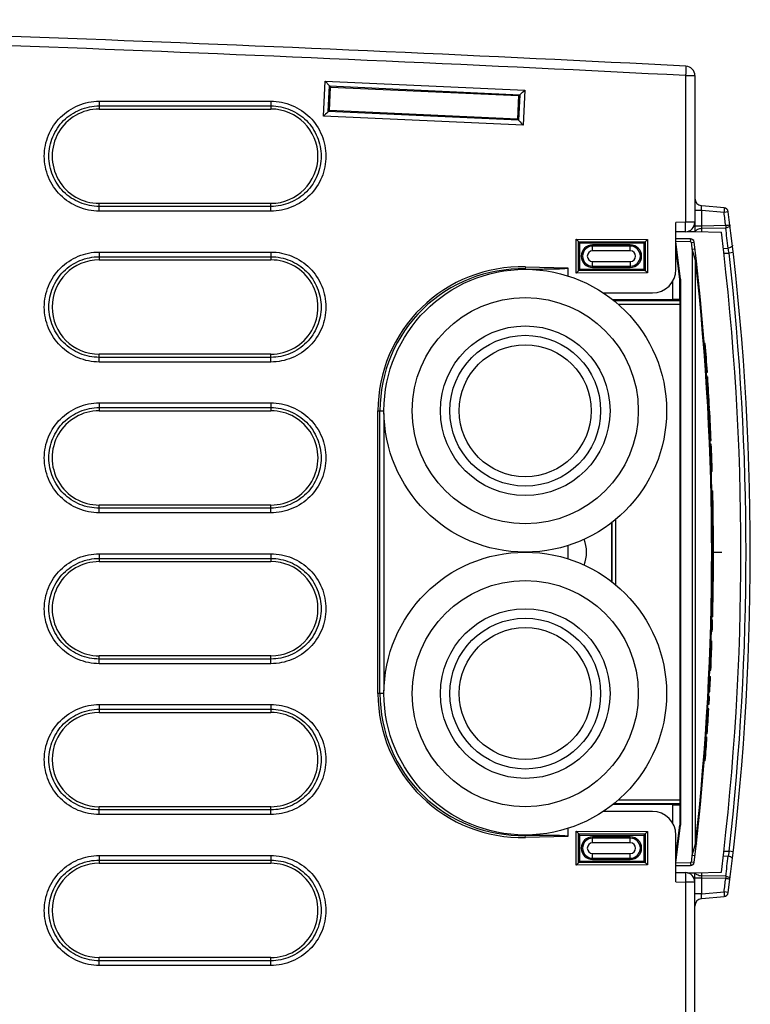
# Model space of a CAD drawing. Header units: inches. Extents: x 0 to 117, y 0 to 83.
# Tile 34 of 77: x 50 to 53, y 73 to 77. Entities that reach past the tile are written whole.
import ezdxf

# ---------------------------------------------------------------- set-up
doc = ezdxf.new("R2010")
doc.units = ezdxf.units.IN
doc.header["$LTSCALE"] = 6.431102
doc.header["$MEASUREMENT"] = 0
doc.layers.get('0').update_dxf_attribs({"linetype": 'CONTINUOUS'})
doc.layers.add('02___PRT_ALL_AXES', color=7, linetype='CONTINUOUS')

msp = doc.modelspace()

# ---------------------------------------------------------------- linework, layer by layer
at = {"color": 7, "linetype": 'CONTINUOUS'}
for p, q in [((51.1691, 76.7162), (51.1758, 76.8625)), ((51.1758, 76.8625), (52.0103, 76.8243)), ((51.1758, 76.8625), (51.1942, 76.842)), ((52.6825, 76.8852), (52.6825, 76.2727)), ((52.6825, 76.8852), (52.7211, 76.8852)), ((52.7211, 76.8852), (52.7211, 76.2336)), ((51.1893, 76.7349), (51.1942, 76.842)), ((51.1938, 76.7391), (51.1983, 76.8374)), ((51.1942, 76.842), (51.1983, 76.8374)), ((51.1942, 76.8419), (51.9894, 76.8055)), ((51.1983, 76.8374), (51.9849, 76.8014)), ((52.0103, 76.8243), (52.0036, 76.678)), ((50.2322, 76.7783), (50.9498, 76.7783)), ((51.9849, 76.8014), (51.9804, 76.7031)), ((51.9894, 76.8055), (51.9845, 76.6986)), ((51.9894, 76.8055), (51.9849, 76.8014)), ((50.232, 76.7587), (50.232, 76.7454)), ((50.232, 76.7587), (50.9494, 76.7587)), ((50.232, 76.7454), (50.9495, 76.7454)), ((50.9494, 76.7587), (50.9495, 76.7454)), ((51.1893, 76.735), (51.1938, 76.7391)), ((51.9846, 76.6986), (51.1893, 76.735)), ((51.9804, 76.7031), (51.1938, 76.7391)), ((52.0036, 76.678), (51.1691, 76.7162)), ((51.9845, 76.6986), (51.9804, 76.7031)), ((50.232, 76.3384), (50.232, 76.3517)), ((50.9495, 76.3517), (50.232, 76.3517)), ((50.9494, 76.3384), (50.232, 76.3384)), ((50.9498, 76.3189), (50.2322, 76.3189)), ((50.9494, 76.3384), (50.9495, 76.3517)), ((52.7499, 76.322), (52.7211, 76.322)), ((52.8432, 76.3334), (52.7499, 76.3416)), ((52.7499, 76.2561), (52.7499, 76.322)), ((52.8432, 76.3138), (52.7499, 76.322)), ((52.861, 76.3164), (52.8432, 76.3138)), ((52.6825, 76.2727), (52.6424, 76.2723)), ((52.6424, 76.0761), (52.6424, 76.2723)), ((52.7211, 76.2727), (52.6825, 76.2727)), ((52.6821, 76.2333), (52.6424, 76.2329)), ((52.6911, 76.2344), (52.7211, 76.2336)), ((52.7499, 76.2561), (52.7211, 76.2561)), ((52.722, 76.2336), (52.8321, 76.2307)), ((52.8502, 76.2585), (52.7499, 76.2561)), ((52.8502, 76.2484), (52.7499, 76.246)), ((52.7499, 76.2329), (52.7499, 76.246)), ((52.8502, 76.2585), (52.8502, 76.2484)), ((52.2253, 76.0604), (52.2253, 76.2022)), ((52.2253, 76.2022), (52.5234, 76.201)), ((52.2349, 76.1923), (52.2253, 76.2022)), ((52.2349, 76.0702), (52.2349, 76.1923)), ((52.2349, 76.1923), (52.5134, 76.1913)), ((52.2408, 76.1864), (52.2349, 76.1923)), ((52.5085, 76.1864), (52.5134, 76.1912)), ((52.5134, 76.1913), (52.5234, 76.201)), ((52.5134, 76.1912), (52.5134, 76.0713)), ((52.5234, 76.201), (52.5234, 76.0615)), ((52.7036, 76.203), (52.6424, 76.204)), ((52.7036, 76.1911), (52.6424, 76.1922)), ((52.6612, 76.035), (52.6424, 76.1922)), ((52.2408, 76.0761), (52.2408, 76.1864)), ((52.2408, 76.1864), (52.5085, 76.1864)), ((52.294, 76.1535), (52.294, 76.1785)), ((52.4515, 76.1785), (52.294, 76.1785)), ((52.4515, 76.1732), (52.294, 76.1732)), ((52.4515, 76.1535), (52.294, 76.1535)), ((52.4515, 76.1535), (52.4515, 76.1785)), ((52.5085, 76.1864), (52.5085, 76.0761)), ((52.6582, 76.0348), (52.6424, 76.1665)), ((52.7075, 76.1877), (52.719, 76.1891)), ((52.7107, 76.1604), (52.7222, 76.1617)), ((52.7107, 73.6297), (52.7107, 76.1604)), ((52.8401, 76.1637), (52.8604, 76.1642)), ((50.232, 76.1288), (50.232, 76.1155)), ((50.232, 76.1288), (50.9494, 76.1288)), ((50.232, 76.1155), (50.9495, 76.1155)), ((50.2322, 76.1483), (50.9498, 76.1483)), ((50.9494, 76.1288), (50.9495, 76.1155)), ((52.294, 76.084), (52.294, 76.109)), ((52.294, 76.109), (52.4515, 76.109)), ((52.4515, 76.109), (52.4515, 76.084)), ((52.7227, 76.1179), (52.7212, 76.1233)), ((52.7242, 76.1125), (52.7227, 76.1179)), ((52.7242, 73.6776), (52.7242, 76.1125)), ((52.8424, 76.1436), (52.8639, 76.1441)), ((52.8817, 76.1464), (52.8639, 76.1441)), ((52.0128, 76.0863), (52.0125, 76.0778)), ((52.0125, 76.0761), (52.0125, 76.0778)), ((52.0125, 76.0778), (52.0779, 76.0761)), ((52.0779, 76.0761), (52.0125, 76.0761)), ((52.0128, 76.0863), (52.1907, 76.0818)), ((52.1907, 76.0818), (52.1907, 76.0485)), ((52.2349, 76.0702), (52.2253, 76.0604)), ((52.2408, 76.0761), (52.2349, 76.0702)), ((52.5134, 76.0713), (52.2349, 76.0702)), ((52.5085, 76.0761), (52.2408, 76.0761)), ((52.294, 76.0893), (52.4515, 76.0893)), ((52.294, 76.084), (52.4515, 76.084)), ((52.5085, 76.0761), (52.5134, 76.0713)), ((52.5134, 76.0713), (52.5234, 76.0615)), ((52.5234, 76.0615), (52.2253, 76.0604)), ((52.6582, 76.0348), (52.6612, 76.035)), ((52.6582, 75.9516), (52.6582, 76.0348)), ((52.6612, 76.035), (52.6612, 73.7551)), ((52.6278, 76.0248), (52.6278, 75.9484)), ((52.3388, 75.9777), (52.544, 75.9777)), ((52.3822, 75.946), (52.6598, 75.946)), ((52.6278, 75.9516), (52.6582, 75.9516)), ((52.6582, 75.9516), (52.6598, 75.946)), ((52.4009, 75.9303), (52.6602, 75.9303)), ((52.6602, 73.8598), (52.6602, 75.9303)), ((52.7647, 75.7661), (52.7607, 75.7661)), ((50.232, 75.7085), (50.232, 75.7218)), ((50.9495, 75.7218), (50.232, 75.7218)), ((50.9494, 75.7085), (50.232, 75.7085)), ((50.9494, 75.7085), (50.9495, 75.7218)), ((52.7635, 75.7301), (52.7675, 75.7301)), ((50.9498, 75.689), (50.2322, 75.689)), ((52.767, 75.6834), (52.7709, 75.6834)), ((52.7695, 75.6474), (52.7734, 75.6474)), ((52.7709, 75.6272), (52.7748, 75.6272)), ((52.7735, 75.5864), (52.7774, 75.5864)), ((52.7803, 75.5388), (52.7764, 75.5388)), ((50.232, 75.4989), (50.232, 75.4856)), ((50.232, 75.4989), (50.9494, 75.4989)), ((50.2322, 75.5184), (50.9498, 75.5184)), ((50.9494, 75.4989), (50.9495, 75.4856)), ((52.7826, 75.4981), (52.7787, 75.4981)), ((52.779, 75.4932), (52.7829, 75.4932)), ((50.232, 75.4856), (50.9495, 75.4856)), ((51.397, 74.3045), (51.397, 75.4856)), ((51.397, 75.4856), (51.4221, 75.4856)), ((51.4054, 74.3045), (51.4054, 75.4856)), ((51.4221, 75.4736), (51.4221, 74.3165)), ((52.7848, 75.4576), (52.7809, 75.4576)), ((52.7813, 75.4478), (52.7853, 75.4478)), ((52.7833, 75.4084), (52.7872, 75.4084)), ((52.7837, 75.3988), (52.7876, 75.3988)), ((52.7854, 75.3611), (52.7893, 75.3611)), ((52.7899, 75.3457), (52.786, 75.3457)), ((52.7905, 75.3329), (52.7865, 75.3329)), ((52.7922, 75.286), (52.7883, 75.286)), ((52.794, 75.2326), (52.79, 75.2326)), ((52.7922, 75.151), (52.7962, 75.151)), ((52.7927, 75.1325), (52.7966, 75.1325)), ((50.232, 75.0786), (50.232, 75.0919)), ((50.9495, 75.0919), (50.232, 75.0919)), ((50.9494, 75.0786), (50.9495, 75.0919)), ((52.7975, 75.085), (52.7936, 75.085)), ((50.9494, 75.0786), (50.232, 75.0786)), ((50.9498, 75.0591), (50.2322, 75.0591)), ((52.7981, 75.0449), (52.7942, 75.0449)), ((52.3744, 75.019), (52.3744, 74.7711)), ((52.3902, 75.0316), (52.3902, 74.7585)), ((52.7983, 75.0283), (52.7944, 75.0283)), ((52.7984, 75.0221), (52.7945, 75.0221)), ((52.7986, 75.0031), (52.7947, 75.0031)), ((52.7987, 74.994), (52.7948, 74.994)), ((52.7989, 74.969), (52.795, 74.969)), ((52.1907, 74.9227), (52.1907, 74.8674)), ((52.7991, 74.9404), (52.7951, 74.9404)), ((52.7991, 74.9371), (52.7951, 74.9371)), ((52.7991, 74.9353), (52.7951, 74.9353)), ((52.7991, 74.9353), (52.7991, 74.9404)), ((50.2322, 74.8885), (50.9498, 74.8885)), ((52.7949, 74.895), (52.8346, 74.895)), ((52.7991, 74.9028), (52.7952, 74.9028)), ((52.7991, 74.8882), (52.7952, 74.8882)), ((52.7952, 74.876), (52.7991, 74.876)), ((50.232, 74.869), (50.232, 74.8557)), ((50.232, 74.869), (50.9494, 74.869)), ((50.232, 74.8557), (50.9495, 74.8557)), ((50.9494, 74.869), (50.9495, 74.8557)), ((52.799, 74.8415), (52.7951, 74.8415)), ((52.7987, 74.7951), (52.7948, 74.7951)), ((52.7988, 74.8074), (52.7949, 74.8074)), ((52.7945, 74.7737), (52.7985, 74.7737)), ((52.7977, 74.7135), (52.7937, 74.7135)), ((52.7976, 74.7106), (52.7937, 74.7106)), ((52.7941, 74.7405), (52.7981, 74.7405)), ((52.7974, 74.7013), (52.7935, 74.7013)), ((52.796, 74.6297), (52.792, 74.6297)), ((52.7963, 74.6449), (52.7924, 74.6449)), ((52.7968, 74.6678), (52.7929, 74.6678)), ((52.7916, 74.6126), (52.7955, 74.6126)), ((52.7958, 74.6245), (52.7919, 74.6245)), ((52.7942, 74.5634), (52.7902, 74.5634)), ((52.7889, 74.5229), (52.7929, 74.5229)), ((50.232, 74.4487), (50.232, 74.462)), ((50.9495, 74.462), (50.232, 74.462)), ((50.9494, 74.4487), (50.232, 74.4487)), ((50.9498, 74.4292), (50.2322, 74.4292)), ((50.9494, 74.4487), (50.9495, 74.462)), ((52.7867, 74.4626), (52.7907, 74.4626)), ((52.7842, 74.4026), (52.7881, 74.4026)), ((52.7848, 74.4159), (52.7887, 74.4159)), ((52.7814, 74.3424), (52.7853, 74.3424)), ((52.783, 74.3755), (52.7869, 74.3755)), ((51.4221, 74.3045), (51.397, 74.3045)), ((52.7797, 74.3113), (52.7837, 74.3113)), ((52.78, 74.3166), (52.784, 74.3166)), ((52.781, 74.3361), (52.785, 74.3361)), ((50.2322, 74.2586), (50.9498, 74.2586)), ((52.7769, 74.2599), (52.7808, 74.2599)), ((52.7788, 74.2931), (52.7827, 74.2931)), ((50.232, 74.2391), (50.232, 74.2258)), ((50.232, 74.2391), (50.9494, 74.2391)), ((50.232, 74.2258), (50.9495, 74.2258)), ((50.9494, 74.2391), (50.9495, 74.2258)), ((52.7798, 74.2414), (52.7758, 74.2414)), ((52.7738, 74.2085), (52.7777, 74.2085)), ((52.773, 74.1359), (52.769, 74.1359)), ((52.7713, 74.1688), (52.7752, 74.1688)), ((52.7712, 74.1103), (52.7672, 74.1103)), ((52.772, 74.1213), (52.768, 74.1213)), ((52.7682, 74.0698), (52.7643, 74.0698)), ((52.7647, 74.0239), (52.7607, 74.0239)), ((52.7647, 74.0242), (52.7608, 74.0242)), ((52.7657, 74.0372), (52.7618, 74.0372)), ((52.7647, 74.0242), (52.7647, 74.0239)), ((52.6602, 73.8598), (52.4009, 73.8598)), ((50.232, 73.8188), (50.232, 73.8321)), ((50.9495, 73.8321), (50.232, 73.8321)), ((50.9494, 73.8188), (50.232, 73.8188)), ((50.9494, 73.8188), (50.9495, 73.8321)), ((52.544, 73.8124), (52.3388, 73.8124)), ((52.6598, 73.8441), (52.3822, 73.8441)), ((52.6278, 73.8417), (52.6278, 73.7653)), ((52.6582, 73.8385), (52.6278, 73.8385)), ((52.6582, 73.8385), (52.6598, 73.8441)), ((52.6582, 73.8385), (52.6582, 73.7553)), ((50.9498, 73.7992), (50.2322, 73.7992)), ((52.1907, 73.7416), (52.1907, 73.7083)), ((52.2253, 73.7297), (52.5234, 73.7286)), ((52.2253, 73.5879), (52.2253, 73.7297)), ((52.2349, 73.7199), (52.2253, 73.7297)), ((52.5134, 73.7188), (52.5234, 73.7286)), ((52.5234, 73.7286), (52.5234, 73.5891)), ((52.6424, 73.6236), (52.6582, 73.7553)), ((52.6424, 73.5979), (52.6612, 73.7551)), ((52.6612, 73.7551), (52.6582, 73.7553)), ((52.0779, 73.7139), (52.0125, 73.7123)), ((52.0125, 73.7139), (52.0779, 73.7139)), ((52.0125, 73.7139), (52.0125, 73.7123)), ((52.0128, 73.7038), (52.0125, 73.7123)), ((52.1907, 73.7083), (52.0128, 73.7038)), ((52.2349, 73.7199), (52.5134, 73.7188)), ((52.2349, 73.5978), (52.2349, 73.7199)), ((52.2408, 73.7139), (52.2349, 73.7199)), ((52.2408, 73.7139), (52.5085, 73.7139)), ((52.2408, 73.6037), (52.2408, 73.7139)), ((52.4515, 73.7061), (52.294, 73.7061)), ((52.294, 73.6811), (52.294, 73.7061)), ((52.4515, 73.7008), (52.294, 73.7008)), ((52.4515, 73.6811), (52.4515, 73.7061)), ((52.5085, 73.7139), (52.5134, 73.7188)), ((52.5085, 73.7139), (52.5085, 73.6037)), ((52.5134, 73.7188), (52.5134, 73.5989)), ((52.6424, 73.5178), (52.6424, 73.7139)), ((52.4515, 73.6811), (52.294, 73.6811)), ((52.7212, 73.6669), (52.7242, 73.6776)), ((52.8424, 73.6465), (52.8639, 73.6459)), ((52.8639, 73.6459), (52.8604, 73.6259)), ((52.8817, 73.6437), (52.8639, 73.6459)), ((50.232, 73.6091), (50.232, 73.5958)), ((50.232, 73.6091), (50.9494, 73.6091)), ((50.2322, 73.6286), (50.9498, 73.6286)), ((50.9494, 73.6091), (50.9495, 73.5958)), ((52.2408, 73.6037), (52.2349, 73.5978)), ((52.5085, 73.6037), (52.2408, 73.6037)), ((52.294, 73.6365), (52.4515, 73.6365)), ((52.294, 73.6115), (52.294, 73.6365)), ((52.294, 73.6169), (52.4515, 73.6169)), ((52.294, 73.6115), (52.4515, 73.6115)), ((52.4515, 73.6115), (52.4515, 73.6365)), ((52.5085, 73.6037), (52.5134, 73.5988)), ((52.7075, 73.6024), (52.719, 73.601)), ((52.7107, 73.6297), (52.7222, 73.6284)), ((52.8401, 73.6263), (52.8604, 73.6259)), ((50.232, 73.5958), (50.9495, 73.5958)), ((52.2349, 73.5978), (52.2253, 73.5879)), ((52.5234, 73.5891), (52.2253, 73.5879)), ((52.5134, 73.5988), (52.2349, 73.5978)), ((52.5134, 73.5989), (52.5234, 73.5891)), ((52.6424, 73.5979), (52.7036, 73.5989)), ((52.6424, 73.5861), (52.7036, 73.5871)), ((52.722, 73.5565), (52.8321, 73.5594)), ((52.6424, 73.5572), (52.6821, 73.5568)), ((52.6424, 73.5178), (52.6825, 73.5174)), ((52.7211, 73.5174), (52.6825, 73.5174)), ((52.6825, 73.5174), (52.6825, 62.9837)), ((52.6911, 73.5557), (52.7211, 73.5565)), ((52.7211, 62.9836), (52.7211, 73.5565)), ((52.7499, 73.534), (52.7211, 73.534)), ((52.7499, 73.5441), (52.7499, 73.5572)), ((52.8502, 73.5416), (52.7499, 73.5441)), ((52.8502, 73.5316), (52.7499, 73.534)), ((52.7499, 73.4681), (52.7499, 73.534)), ((52.8502, 73.5416), (52.8502, 73.5316)), ((52.7499, 73.4681), (52.8432, 73.4763)), ((52.861, 73.4737), (52.8432, 73.4763)), ((52.7499, 73.4681), (52.7211, 73.4681)), ((52.7499, 73.4485), (52.8432, 73.4567)), ((50.9495, 73.2021), (50.232, 73.2021)), ((50.232, 73.1888), (50.232, 73.2021)), ((50.9494, 73.1888), (50.232, 73.1888)), ((50.9494, 73.1888), (50.9495, 73.2021)), ((50.9498, 73.1693), (50.2322, 73.1693))]:
    msp.add_line(p, q, dxfattribs=at)
for centre, radius, start, end in [((42.346, -125.1417), 202.3305, 87.071282, 88.491107), ((42.345, -125.1495), 202.299, 87.070919, 88.490689), ((52.6818, 76.8852), 0.0394, 0, 87.0713), ((52.7526, 76.373), 0.0315, 180, 265), ((52.8415, 76.3138), 0.0197, 7.4933, 85), ((41.931, 74.895), 11.0041, 7.11777, 7.40797), ((41.9294, 74.895), 11.0236, 352.59203, 7.40797), ((52.6818, 76.2727), 0.0394, 270.5, 360), ((41.9311, 74.885), 11.0039, 6.67612, 7.11776), ((52.7034, 76.1872), 0.0157, 6.7412, 88.9994), ((52.7071, 76.1895), 0.0118, 6.7509, 60.917), ((41.7716, 74.895), 11.0236, 353.2491, 6.7509), ((41.9294, 74.895), 10.9843, 353.01559, 6.98441), ((52.294, 76.1313), 0.0473, 90, 270), ((52.294, 76.1313), 0.0419, 90, 270), ((52.294, 76.1313), 0.0223, 90, 270), ((52.4515, 76.1313), 0.0473, 270, 90), ((52.4515, 76.1313), 0.0419, 270, 90), ((52.4515, 76.1313), 0.0223, 270, 90), ((41.7718, 74.895), 11.0118, 6.59826, 6.74122), ((48.2635, 74.8735), 4.6296, 15.6606, 16.1384), ((52.1939, 76.0381), 0.6784, 8.9938, 10.7163), ((41.7798, 74.895), 11.0119, 353.65245, 6.34755), ((41.9313, 74.895), 11.0038, 353.48198, 6.51803), ((51.9978, 75.4857), 0.6008, 88.5684, 180.0123), ((51.9976, 75.4857), 0.5923, 88.5584, 180.0142), ((52.544, 76.0761), 0.0984, 270, 360), ((41.7755, 74.895), 11.0236, 3.9134, 4.53211), ((41.7755, 74.895), 11.0236, 3.13587, 3.8082), ((41.7755, 74.895), 11.0236, 2.42321, 3.11038), ((41.7755, 74.895), 11.0236, 1.75484, 2.34299), ((41.7755, 74.895), 11.0236, 0.23553, 1.3302), ((52.1109, 74.895), 0.1575, 339.9779, 20.0221), ((41.7755, 74.895), 11.0236, 0.04024, 0.20945), ((41.7755, 74.895), 11.0236, 358.59358, 0.0383), ((41.7755, 74.895), 11.0236, 358.27575, 358.53163), ((41.7755, 74.895), 11.0236, 357.43959, 358.06538), ((41.7755, 74.895), 11.0236, 356.96448, 357.29886), ((51.9978, 74.3044), 0.6008, 179.9878, 271.4316), ((51.9976, 74.3044), 0.5923, 179.9851, 271.4398), ((41.7755, 74.895), 11.0236, 356.69691, 356.86957), ((41.7755, 74.895), 11.0236, 356.05123, 356.60069), ((41.7755, 74.895), 11.0236, 355.46886, 355.97535), ((52.544, 73.7139), 0.0984, 0, 90), ((52.294, 73.6588), 0.0473, 90, 270), ((52.294, 73.6588), 0.0419, 90, 270), ((52.4515, 73.6588), 0.0473, 270, 90), ((52.4515, 73.6588), 0.0419, 270, 90), ((52.294, 73.6588), 0.0223, 90, 270), ((52.4515, 73.6588), 0.0223, 270, 90), ((48.2631, 74.9167), 4.63, 343.8616, 344.3394), ((52.7034, 73.6029), 0.0157, 271, 353.2583), ((41.7718, 74.895), 11.0118, 353.25878, 353.40174), ((41.9309, 74.9052), 11.0042, 352.88224, 353.32388), ((52.7071, 73.6006), 0.0118, 298.6386, 353.2491), ((52.6818, 73.5174), 0.0394, 0, 89.5), ((41.9309, 74.8951), 11.0041, 352.59204, 352.88223), ((52.7526, 73.4171), 0.0315, 95, 180.0011), ((52.8415, 73.4763), 0.0197, 275, 352.592)]:
    msp.add_arc(centre, radius, start, end, dxfattribs=at)
for centre, major_axis, ratio, start_param, end_param in [((50.232, 76.5486), (0.0004, 0.1968), 1, 0.002202, 3.143795), ((50.9495, 76.5486), (0.0016, 0.1968), 1, -3.133597, 0.007995), ((50.232, 75.9187), (-0.0004, 0.1968), 1, -0.002202, 3.13939), ((50.9495, 75.9187), (-0.0016, 0.1968), 1, -3.149588, -0.007995), ((52.6598, 75.9303), (0, 0.0157), 0.026186, -1.570796, -0.087266), ((50.232, 75.2887), (0, 0.1969), 1, -0.000241, 3.141352), ((50.9495, 75.2887), (0, 0.1969), 1, -3.141832, -0.000239), ((50.232, 74.6588), (0.0004, 0.1968), 1, 0.002202, 3.143795), ((50.9495, 74.6588), (0.0016, 0.1968), 1, -3.133597, 0.007995), ((50.232, 74.0289), (-0.0004, 0.1968), 1, -0.002202, 3.13939), ((50.9495, 74.0289), (-0.0016, 0.1968), 1, -3.149588, -0.007995), ((52.6598, 73.8598), (0, 0.0157), 0.026186, -3.054326, -1.570796), ((50.232, 73.399), (-0.0004, 0.1968), 1, -0.002202, 3.13939), ((50.9495, 73.399), (-0.0016, 0.1968), 1, -3.149588, -0.007995)]:
    msp.add_ellipse(centre, major_axis=major_axis, ratio=ratio, start_param=start_param, end_param=end_param, dxfattribs=at)
for points, knots in [([(52.6838, 76.9245), (52.684, 76.9245), (52.6837, 76.9229), (52.6841, 76.9213), (52.6838, 76.9174), (52.6837, 76.9127), (52.6834, 76.9067), (52.6831, 76.8975), (52.6827, 76.8902), (52.6825, 76.8852)], [0, 0, 0, 0, 0.0195, 0.076461, 0.168858, 0.293167, 0.444635, 0.617427, 1, 1, 1, 1]), ([(51.9894, 76.8055), (51.9903, 76.8063), (51.9975, 76.8123), (52.0043, 76.8187), (52.0103, 76.8243)], [0, 0, 0, 0, 0.122151, 1, 1, 1, 1]), ([(50.2322, 76.3189), (50.2024, 76.3189), (50.1421, 76.3312), (50.0655, 76.3819), (50.0149, 76.4586), (49.9964, 76.5486), (50.0149, 76.6386), (50.0655, 76.7153), (50.1421, 76.766), (50.2024, 76.7783), (50.2322, 76.7783)], [0, 0, 0, 0, 0.125038, 0.250079, 0.375077, 0.499996, 0.624918, 0.749921, 0.874961, 1, 1, 1, 1]), ([(50.2322, 76.7783), (50.2322, 76.7739), (50.2321, 76.7674), (50.2322, 76.7609), (50.2319, 76.7587)], [0, 0, 0, 0, 0.664981, 1, 1, 1, 1]), ([(50.9498, 76.7783), (50.9498, 76.7739), (50.9496, 76.7674), (50.9497, 76.7609), (50.9495, 76.7587)], [0, 0, 0, 0, 0.664981, 1, 1, 1, 1]), ([(50.9498, 76.7783), (50.9796, 76.7783), (51.0399, 76.766), (51.1165, 76.7153), (51.1671, 76.6386), (51.1856, 76.5486), (51.1671, 76.4586), (51.1165, 76.3819), (51.0399, 76.3312), (50.9796, 76.3189), (50.9498, 76.3189)], [0, 0, 0, 0, 0.125043, 0.250085, 0.375081, 0.499996, 0.624915, 0.749915, 0.874957, 1, 1, 1, 1]), ([(50.232, 76.3384), (50.2046, 76.3384), (50.1495, 76.3497), (50.0793, 76.396), (50.0331, 76.4662), (50.0161, 76.5486), (50.0331, 76.6309), (50.0793, 76.7012), (50.1495, 76.7475), (50.2046, 76.7587), (50.232, 76.7587)], [0, 0, 0, 0, 0.125038, 0.250074, 0.375075, 0.499996, 0.62492, 0.749925, 0.874961, 1, 1, 1, 1]), ([(50.9494, 76.7587), (50.9768, 76.7587), (51.0319, 76.7475), (51.102, 76.7011), (51.1483, 76.6309), (51.1652, 76.5486), (51.1483, 76.4663), (51.102, 76.3961), (51.0319, 76.3497), (50.9768, 76.3384), (50.9494, 76.3384)], [0, 0, 0, 0, 0.125041, 0.25008, 0.375078, 0.499996, 0.624917, 0.749919, 0.874959, 1, 1, 1, 1]), ([(51.1893, 76.735), (51.1885, 76.7342), (51.182, 76.7277), (51.1751, 76.7217), (51.1691, 76.7162)], [0, 0, 0, 0, 0.116945, 1, 1, 1, 1]), ([(51.9845, 76.6986), (51.9853, 76.6978), (51.9919, 76.6912), (51.9981, 76.6841), (52.0036, 76.678)], [0, 0, 0, 0, 0.117435, 1, 1, 1, 1]), ([(50.2322, 76.3189), (50.2322, 76.3233), (50.2321, 76.3297), (50.2322, 76.3363), (50.2319, 76.3384)], [0, 0, 0, 0, 0.664981, 1, 1, 1, 1]), ([(50.9498, 76.3189), (50.9498, 76.3233), (50.9496, 76.3297), (50.9497, 76.3363), (50.9495, 76.3384)], [0, 0, 0, 0, 0.664981, 1, 1, 1, 1]), ([(52.7499, 76.322), (52.7496, 76.3245), (52.749, 76.329), (52.7487, 76.3355), (52.7488, 76.3389), (52.7494, 76.3416), (52.7499, 76.3416)], [0, 0, 0, 0, 0.381225, 0.704844, 0.918356, 1, 1, 1, 1]), ([(52.8432, 76.3334), (52.8437, 76.3334), (52.8437, 76.3305), (52.844, 76.3272), (52.8437, 76.3208), (52.8434, 76.3163), (52.8432, 76.3138)], [0, 0, 0, 0, 0.081981, 0.297915, 0.619674, 1, 1, 1, 1]), ([(52.6821, 76.2333), (52.6824, 76.2333), (52.6821, 76.2349), (52.6825, 76.2365), (52.6824, 76.2404), (52.6825, 76.2451), (52.6825, 76.2511), (52.6826, 76.2603), (52.6825, 76.2676), (52.6825, 76.2727)], [0, 0, 0, 0, 0.019503, 0.076472, 0.168882, 0.293208, 0.444683, 0.617491, 1, 1, 1, 1]), ([(52.7499, 76.246), (52.7438, 76.2457), (52.7335, 76.244), (52.7238, 76.2376), (52.722, 76.2336)], [0, 0, 0, 0, 0.580903, 1, 1, 1, 1]), ([(52.7499, 76.246), (52.7499, 76.2468), (52.7498, 76.2502), (52.7498, 76.2535), (52.7499, 76.2561)], [0, 0, 0, 0, 0.233375, 1, 1, 1, 1]), ([(52.868, 76.261), (52.868, 76.2611), (52.8674, 76.2607), (52.8666, 76.2608), (52.8649, 76.2604), (52.8618, 76.2601), (52.8568, 76.2594), (52.8525, 76.2588), (52.8502, 76.2585)], [0, 0, 0, 0, 0.018978, 0.074725, 0.165294, 0.28786, 0.611535, 1, 1, 1, 1]), ([(52.868, 76.261), (52.8682, 76.2596), (52.8669, 76.2553), (52.86, 76.2507), (52.8538, 76.249), (52.8502, 76.2484)], [0, 0, 0, 0, 0.176802, 0.535512, 1, 1, 1, 1]), ([(52.7036, 76.1911), (52.7037, 76.1927), (52.7036, 76.1953), (52.7039, 76.1993), (52.7034, 76.2011), (52.7039, 76.2029), (52.7036, 76.203)], [0, 0, 0, 0, 0.382559, 0.706873, 0.923623, 1, 1, 1, 1]), ([(52.8783, 76.1766), (52.8784, 76.1753), (52.877, 76.171), (52.8702, 76.1664), (52.864, 76.1647), (52.8604, 76.1642)], [0, 0, 0, 0, 0.176221, 0.535283, 1, 1, 1, 1]), ([(50.2322, 75.689), (50.2024, 75.689), (50.1421, 75.7013), (50.0655, 75.752), (50.0149, 75.8287), (49.9964, 75.9187), (50.0149, 76.0087), (50.0655, 76.0854), (50.1421, 76.1361), (50.2024, 76.1483), (50.2322, 76.1483)], [0, 0, 0, 0, 0.125038, 0.250079, 0.375077, 0.499996, 0.624918, 0.749921, 0.874961, 1, 1, 1, 1]), ([(50.232, 75.7085), (50.2046, 75.7085), (50.1495, 75.7198), (50.0793, 75.7661), (50.0331, 75.8363), (50.0161, 75.9187), (50.0331, 76.001), (50.0793, 76.0712), (50.1495, 76.1176), (50.2046, 76.1288), (50.232, 76.1288)], [0, 0, 0, 0, 0.125038, 0.250074, 0.375075, 0.499996, 0.62492, 0.749925, 0.874961, 1, 1, 1, 1]), ([(50.2322, 76.1483), (50.2322, 76.144), (50.2321, 76.1375), (50.2322, 76.131), (50.2319, 76.1288)], [0, 0, 0, 0, 0.664981, 1, 1, 1, 1]), ([(50.9494, 76.1288), (50.9768, 76.1288), (51.0319, 76.1175), (51.102, 76.0712), (51.1483, 76.001), (51.1652, 75.9187), (51.1483, 75.8363), (51.102, 75.7661), (51.0319, 75.7198), (50.9768, 75.7085), (50.9494, 75.7085)], [0, 0, 0, 0, 0.125041, 0.25008, 0.375078, 0.499996, 0.624917, 0.749919, 0.874959, 1, 1, 1, 1]), ([(50.9498, 76.1483), (50.9498, 76.144), (50.9496, 76.1375), (50.9497, 76.131), (50.9495, 76.1288)], [0, 0, 0, 0, 0.664981, 1, 1, 1, 1]), ([(50.9498, 76.1483), (50.9796, 76.1483), (51.0399, 76.1361), (51.1165, 76.0854), (51.1671, 76.0087), (51.1856, 75.9187), (51.1671, 75.8287), (51.1165, 75.752), (51.0399, 75.7013), (50.9796, 75.689), (50.9498, 75.689)], [0, 0, 0, 0, 0.125043, 0.250085, 0.375081, 0.499996, 0.624915, 0.749915, 0.874957, 1, 1, 1, 1]), ([(52.7242, 76.1125), (52.7251, 76.1127), (52.726, 76.113), (52.7277, 76.1135), (52.7276, 76.1138)], [0, 0, 0, 0, 0.716539, 1, 1, 1, 1]), ([(52.1907, 76.0818), (52.19, 76.0809), (52.1875, 76.0802), (52.183, 76.0794), (52.177, 76.0788), (52.17, 76.0782), (52.1605, 76.0776), (52.1487, 76.0771), (52.1346, 76.0767), (52.1204, 76.0764), (52.1015, 76.0762), (52.0873, 76.0761), (52.0779, 76.0761)], [0, 0, 0, 0, 0.031139, 0.062334, 0.124834, 0.187345, 0.249857, 0.37488, 0.499904, 0.624928, 0.749952, 1, 1, 1, 1]), ([(50.2322, 75.689), (50.2322, 75.6933), (50.2321, 75.6998), (50.2322, 75.7064), (50.2319, 75.7085)], [0, 0, 0, 0, 0.664981, 1, 1, 1, 1]), ([(50.9498, 75.689), (50.9498, 75.6933), (50.9496, 75.6998), (50.9497, 75.7064), (50.9495, 75.7085)], [0, 0, 0, 0, 0.664981, 1, 1, 1, 1]), ([(50.2322, 75.0591), (50.2024, 75.0591), (50.1421, 75.0714), (50.0655, 75.1221), (50.0149, 75.1988), (49.9964, 75.2887), (50.0149, 75.3787), (50.0655, 75.4554), (50.1421, 75.5061), (50.2024, 75.5184), (50.2322, 75.5184)], [0, 0, 0, 0, 0.125038, 0.250079, 0.375077, 0.499996, 0.624918, 0.749921, 0.874961, 1, 1, 1, 1]), ([(50.232, 75.0786), (50.2046, 75.0786), (50.1495, 75.0898), (50.0793, 75.1362), (50.0331, 75.2064), (50.0161, 75.2887), (50.0331, 75.3711), (50.0793, 75.4413), (50.1495, 75.4876), (50.2046, 75.4989), (50.232, 75.4989)], [0, 0, 0, 0, 0.125038, 0.250074, 0.375075, 0.499996, 0.62492, 0.749925, 0.874961, 1, 1, 1, 1]), ([(50.2322, 75.5184), (50.2322, 75.5141), (50.2321, 75.5076), (50.2322, 75.5011), (50.2319, 75.4989)], [0, 0, 0, 0, 0.664981, 1, 1, 1, 1]), ([(50.9494, 75.4989), (50.9768, 75.4989), (51.0319, 75.4876), (51.102, 75.4413), (51.1483, 75.3711), (51.1652, 75.2887), (51.1483, 75.2064), (51.102, 75.1362), (51.0319, 75.0899), (50.9768, 75.0786), (50.9494, 75.0786)], [0, 0, 0, 0, 0.125041, 0.25008, 0.375078, 0.499996, 0.624917, 0.749919, 0.874959, 1, 1, 1, 1]), ([(50.9498, 75.5184), (50.9498, 75.5141), (50.9496, 75.5076), (50.9497, 75.5011), (50.9495, 75.4989)], [0, 0, 0, 0, 0.664981, 1, 1, 1, 1]), ([(50.9498, 75.5184), (50.9796, 75.5184), (51.0399, 75.5061), (51.1165, 75.4554), (51.1671, 75.3787), (51.1856, 75.2888), (51.1671, 75.1988), (51.1165, 75.1221), (51.0399, 75.0714), (50.9796, 75.0591), (50.9498, 75.0591)], [0, 0, 0, 0, 0.125043, 0.250085, 0.375081, 0.499996, 0.624915, 0.749915, 0.874957, 1, 1, 1, 1]), ([(50.2322, 75.0591), (50.2322, 75.0634), (50.2321, 75.0699), (50.2322, 75.0764), (50.2319, 75.0786)], [0, 0, 0, 0, 0.664981, 1, 1, 1, 1]), ([(50.9498, 75.0591), (50.9498, 75.0634), (50.9496, 75.0699), (50.9497, 75.0764), (50.9495, 75.0786)], [0, 0, 0, 0, 0.664981, 1, 1, 1, 1]), ([(50.2322, 74.4292), (50.2024, 74.4292), (50.1421, 74.4414), (50.0655, 74.4921), (50.0149, 74.5688), (49.9964, 74.6588), (50.0149, 74.7488), (50.0655, 74.8255), (50.1421, 74.8762), (50.2024, 74.8885), (50.2322, 74.8885)], [0, 0, 0, 0, 0.125038, 0.250079, 0.375077, 0.499996, 0.624918, 0.749921, 0.874961, 1, 1, 1, 1]), ([(50.2322, 74.8885), (50.2322, 74.8842), (50.2321, 74.8777), (50.2322, 74.8711), (50.2319, 74.869)], [0, 0, 0, 0, 0.664981, 1, 1, 1, 1]), ([(50.9498, 74.8885), (50.9498, 74.8842), (50.9496, 74.8777), (50.9497, 74.8711), (50.9495, 74.869)], [0, 0, 0, 0, 0.664981, 1, 1, 1, 1]), ([(50.9498, 74.8885), (50.9796, 74.8885), (51.0399, 74.8762), (51.1165, 74.8255), (51.1671, 74.7488), (51.1856, 74.6588), (51.1671, 74.5688), (51.1165, 74.4921), (51.0399, 74.4414), (50.9796, 74.4292), (50.9498, 74.4292)], [0, 0, 0, 0, 0.125043, 0.250085, 0.375081, 0.499996, 0.624915, 0.749915, 0.874957, 1, 1, 1, 1]), ([(50.232, 74.4487), (50.2046, 74.4487), (50.1495, 74.4599), (50.0793, 74.5063), (50.0331, 74.5765), (50.0161, 74.6588), (50.0331, 74.7412), (50.0793, 74.8114), (50.1495, 74.8577), (50.2046, 74.869), (50.232, 74.869)], [0, 0, 0, 0, 0.125038, 0.250074, 0.375075, 0.499996, 0.62492, 0.749925, 0.874961, 1, 1, 1, 1]), ([(50.9494, 74.869), (50.9768, 74.869), (51.0319, 74.8577), (51.102, 74.8114), (51.1483, 74.7411), (51.1652, 74.6588), (51.1483, 74.5765), (51.102, 74.5063), (51.0319, 74.46), (50.9768, 74.4487), (50.9494, 74.4487)], [0, 0, 0, 0, 0.125041, 0.25008, 0.375078, 0.499996, 0.624917, 0.749919, 0.874959, 1, 1, 1, 1]), ([(50.2322, 74.4292), (50.2322, 74.4335), (50.2321, 74.44), (50.2322, 74.4465), (50.2319, 74.4487)], [0, 0, 0, 0, 0.664981, 1, 1, 1, 1]), ([(50.9498, 74.4292), (50.9498, 74.4335), (50.9496, 74.44), (50.9497, 74.4465), (50.9495, 74.4487)], [0, 0, 0, 0, 0.664981, 1, 1, 1, 1]), ([(50.2322, 73.7992), (50.2024, 73.7992), (50.1421, 73.8115), (50.0655, 73.8622), (50.0149, 73.9389), (49.9964, 74.0289), (50.0149, 74.1189), (50.0655, 74.1956), (50.1421, 74.2463), (50.2024, 74.2586), (50.2322, 74.2586)], [0, 0, 0, 0, 0.125038, 0.250079, 0.375077, 0.499996, 0.624918, 0.749921, 0.874961, 1, 1, 1, 1]), ([(50.2322, 74.2586), (50.2322, 74.2542), (50.2321, 74.2478), (50.2322, 74.2412), (50.2319, 74.2391)], [0, 0, 0, 0, 0.664981, 1, 1, 1, 1]), ([(50.9498, 74.2586), (50.9498, 74.2542), (50.9496, 74.2478), (50.9497, 74.2412), (50.9495, 74.2391)], [0, 0, 0, 0, 0.664981, 1, 1, 1, 1]), ([(50.9498, 74.2586), (50.9796, 74.2586), (51.0399, 74.2463), (51.1165, 74.1956), (51.1671, 74.1189), (51.1856, 74.0289), (51.1671, 73.9389), (51.1165, 73.8622), (51.0399, 73.8115), (50.9796, 73.7992), (50.9498, 73.7992)], [0, 0, 0, 0, 0.125043, 0.250085, 0.375081, 0.499996, 0.624915, 0.749915, 0.874957, 1, 1, 1, 1]), ([(50.232, 73.8188), (50.2046, 73.8188), (50.1495, 73.83), (50.0793, 73.8763), (50.0331, 73.9466), (50.0161, 74.0289), (50.0331, 74.1113), (50.0793, 74.1815), (50.1495, 74.2278), (50.2046, 74.2391), (50.232, 74.2391)], [0, 0, 0, 0, 0.125038, 0.250074, 0.375075, 0.499996, 0.62492, 0.749925, 0.874961, 1, 1, 1, 1]), ([(50.9494, 74.2391), (50.9768, 74.239), (51.0319, 74.2278), (51.102, 74.1814), (51.1483, 74.1112), (51.1652, 74.0289), (51.1483, 73.9466), (51.102, 73.8764), (51.0319, 73.83), (50.9768, 73.8188), (50.9494, 73.8188)], [0, 0, 0, 0, 0.125041, 0.25008, 0.375078, 0.499996, 0.624917, 0.749919, 0.874959, 1, 1, 1, 1]), ([(50.2322, 73.7992), (50.2322, 73.8036), (50.2321, 73.8101), (50.2322, 73.8166), (50.2319, 73.8188)], [0, 0, 0, 0, 0.664981, 1, 1, 1, 1]), ([(50.9498, 73.7992), (50.9498, 73.8036), (50.9496, 73.8101), (50.9497, 73.8166), (50.9495, 73.8188)], [0, 0, 0, 0, 0.664981, 1, 1, 1, 1]), ([(52.0779, 73.7139), (52.0873, 73.7139), (52.1015, 73.7139), (52.1204, 73.7136), (52.1346, 73.7134), (52.1487, 73.713), (52.1605, 73.7125), (52.17, 73.7119), (52.177, 73.7113), (52.183, 73.7107), (52.1875, 73.7099), (52.19, 73.7092), (52.1907, 73.7083)], [0, 0, 0, 0, 0.250048, 0.375072, 0.500096, 0.62512, 0.750143, 0.812655, 0.875166, 0.937666, 0.968861, 1, 1, 1, 1]), ([(52.7242, 73.6776), (52.7251, 73.6774), (52.726, 73.6771), (52.7277, 73.6766), (52.7276, 73.6763)], [0, 0, 0, 0, 0.716594, 1, 1, 1, 1]), ([(50.2322, 73.1693), (50.2024, 73.1693), (50.1421, 73.1816), (50.0655, 73.2323), (50.0149, 73.309), (49.9964, 73.399), (50.0149, 73.489), (50.0655, 73.5657), (50.1421, 73.6164), (50.2024, 73.6286), (50.2322, 73.6286)], [0, 0, 0, 0, 0.125038, 0.250079, 0.375077, 0.499996, 0.624918, 0.749921, 0.874961, 1, 1, 1, 1]), ([(50.232, 73.1888), (50.2046, 73.1888), (50.1495, 73.2001), (50.0793, 73.2464), (50.0331, 73.3166), (50.0161, 73.399), (50.0331, 73.4813), (50.0793, 73.5516), (50.1495, 73.5979), (50.2046, 73.6091), (50.232, 73.6091)], [0, 0, 0, 0, 0.125038, 0.250074, 0.375075, 0.499996, 0.62492, 0.749925, 0.874961, 1, 1, 1, 1]), ([(50.2322, 73.6286), (50.2322, 73.6243), (50.2321, 73.6178), (50.2322, 73.6113), (50.2319, 73.6091)], [0, 0, 0, 0, 0.664981, 1, 1, 1, 1]), ([(50.9494, 73.6091), (50.9768, 73.6091), (51.0319, 73.5978), (51.102, 73.5515), (51.1483, 73.4813), (51.1652, 73.399), (51.1483, 73.3167), (51.102, 73.2465), (51.0319, 73.2001), (50.9768, 73.1888), (50.9494, 73.1888)], [0, 0, 0, 0, 0.125041, 0.25008, 0.375078, 0.499996, 0.624917, 0.749919, 0.874959, 1, 1, 1, 1]), ([(50.9498, 73.6286), (50.9498, 73.6243), (50.9496, 73.6178), (50.9497, 73.6113), (50.9495, 73.6091)], [0, 0, 0, 0, 0.664981, 1, 1, 1, 1]), ([(50.9498, 73.6286), (50.9796, 73.6286), (51.0399, 73.6164), (51.1165, 73.5657), (51.1671, 73.489), (51.1856, 73.399), (51.1671, 73.309), (51.1165, 73.2323), (51.0399, 73.1816), (50.9796, 73.1693), (50.9498, 73.1693)], [0, 0, 0, 0, 0.125043, 0.250085, 0.375081, 0.499996, 0.624915, 0.749915, 0.874957, 1, 1, 1, 1]), ([(52.8783, 73.6135), (52.8784, 73.6148), (52.877, 73.6191), (52.8702, 73.6237), (52.864, 73.6254), (52.8604, 73.6259)], [0, 0, 0, 0, 0.176223, 0.53529, 1, 1, 1, 1]), ([(52.7036, 73.5989), (52.7037, 73.5974), (52.7036, 73.5947), (52.7039, 73.5908), (52.7034, 73.589), (52.7039, 73.5871), (52.7036, 73.5871)], [0, 0, 0, 0, 0.382559, 0.706873, 0.923623, 1, 1, 1, 1]), ([(52.6821, 73.5568), (52.6824, 73.5568), (52.6821, 73.5552), (52.6825, 73.5536), (52.6824, 73.5497), (52.6825, 73.545), (52.6825, 73.539), (52.6826, 73.5298), (52.6825, 73.5225), (52.6825, 73.5174)], [0, 0, 0, 0, 0.019503, 0.076472, 0.168882, 0.293208, 0.444683, 0.617491, 1, 1, 1, 1]), ([(52.7252, 73.5523), (52.7265, 73.5511), (52.7339, 73.5461), (52.743, 73.5444), (52.7499, 73.5441)], [0, 0, 0, 0, 0.209488, 1, 1, 1, 1]), ([(52.7499, 73.534), (52.7498, 73.5366), (52.7498, 73.5399), (52.7499, 73.5433), (52.7499, 73.5441)], [0, 0, 0, 0, 0.76685, 1, 1, 1, 1]), ([(52.868, 73.5291), (52.8682, 73.5305), (52.8669, 73.5348), (52.86, 73.5394), (52.8538, 73.5411), (52.8502, 73.5416)], [0, 0, 0, 0, 0.176802, 0.535512, 1, 1, 1, 1]), ([(52.868, 73.5291), (52.868, 73.529), (52.8674, 73.5294), (52.8666, 73.5293), (52.8649, 73.5297), (52.8618, 73.53), (52.8568, 73.5307), (52.8525, 73.5313), (52.8502, 73.5316)], [0, 0, 0, 0, 0.018978, 0.074725, 0.165294, 0.28786, 0.611535, 1, 1, 1, 1]), ([(52.8432, 73.4763), (52.8434, 73.4738), (52.8437, 73.4693), (52.844, 73.4629), (52.8437, 73.4596), (52.8437, 73.4567), (52.8432, 73.4567)], [0, 0, 0, 0, 0.379349, 0.701129, 0.917623, 1, 1, 1, 1]), ([(52.7499, 73.4485), (52.7494, 73.4485), (52.7488, 73.4512), (52.7487, 73.4546), (52.749, 73.4611), (52.7496, 73.4656), (52.7499, 73.4681)], [0, 0, 0, 0, 0.081644, 0.295156, 0.618775, 1, 1, 1, 1]), ([(50.2322, 73.1693), (50.2322, 73.1736), (50.2321, 73.1801), (50.2322, 73.1867), (50.2319, 73.1888)], [0, 0, 0, 0, 0.664981, 1, 1, 1, 1]), ([(50.9498, 73.1693), (50.9498, 73.1736), (50.9496, 73.1801), (50.9497, 73.1867), (50.9495, 73.1888)], [0, 0, 0, 0, 0.664981, 1, 1, 1, 1])]:
    msp.add_open_spline(points, degree=3, knots=knots, dxfattribs=at)
for points in [[(52.7075, 76.1877), (52.7073, 76.1894), (52.7054, 76.1911), (52.7036, 76.1911)], [(52.7036, 73.5989), (52.7054, 73.599), (52.7073, 73.6007), (52.7075, 73.6024)], [(52.722, 73.5565), (52.7227, 73.5549), (52.7239, 73.5535), (52.7252, 73.5523)]]:
    msp.add_open_spline(points, degree=3, dxfattribs=at)
at = {"layer": '02___PRT_ALL_AXES', "color": 7, "linetype": 'CONTINUOUS'}
for p, q in [((52.6278, 75.9484), (52.3793, 75.9484)), ((52.3738, 74.7716), (52.3738, 75.0185)), ((52.6278, 73.8417), (52.3793, 73.8417))]:
    msp.add_line(p, q, dxfattribs=at)
for centre, radius in [((52.0125, 75.4856), 0.5906), ((52.0125, 75.4856), 0.4724), ((52.0125, 75.4856), 0.3543), ((52.0125, 75.4856), 0.315), ((52.0125, 75.4856), 0.2756), ((52.0125, 74.3045), 0.5906), ((52.0125, 74.3045), 0.4724), ((52.0125, 74.3045), 0.3543), ((52.0125, 74.3045), 0.315), ((52.0125, 74.3045), 0.2756)]:
    msp.add_circle(centre, radius, dxfattribs=at)

doc.saveas('drawing.dxf')
